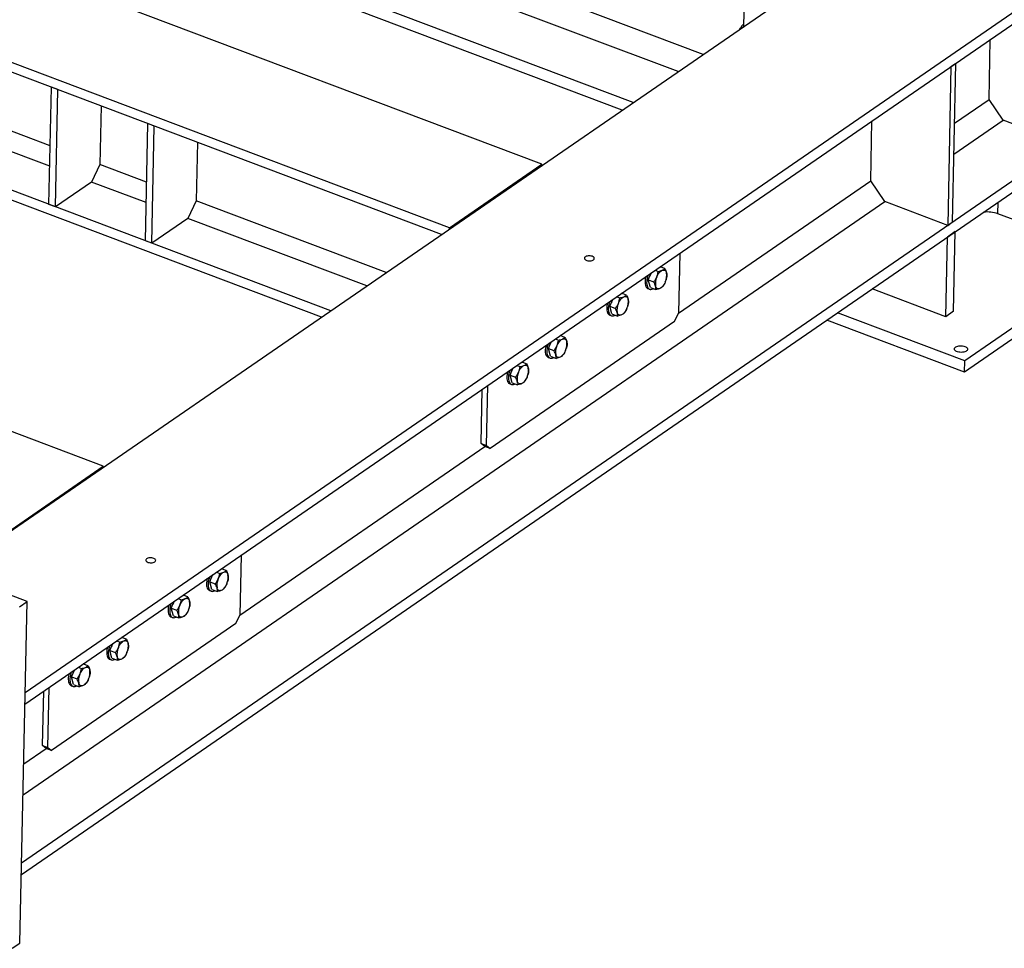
# Model space of a CAD drawing. Header units: millimetres. Extents: x 0 to 841, y 0 to 594.
# Tile 84 of 95: x 668 to 728, y 416 to 472. Entities that reach past the tile are written whole.
import ezdxf

# ---------------------------------------------------------------- set-up
doc = ezdxf.new("R2010")
doc.units = ezdxf.units.MM
doc.layers.add('TRAIT-FORT', color=4, linetype='Continuous', lineweight=25)

msp = doc.modelspace()

# ---------------------------------------------------------------- linework, layer by layer
at = {"layer": 'TRAIT-FORT', "color": 4, "linetype": 'Continuous', "lineweight": 25}
for p, q in [((709.727, 469.732), (636.194, 497.485)), ((708.216, 468.692), (635.545, 496.119)), ((699.937, 463.063), (616.532, 494.542)), ((705.484, 466.812), (632.813, 494.239)), ((704.814, 466.351), (632.798, 493.531)), ((694.344, 459.214), (610.94, 490.693)), ((693.854, 458.808), (610.928, 490.106)), ((687.127, 454.177), (606.098, 484.759)), ((686.572, 453.795), (606.085, 484.172)), ((664.078, 438.314), (728.081, 482.364)), ((668.591, 431.028), (737.832, 478.684)), ((712.347, 479.047), (712.187, 471.426)), ((668.576, 430.32), (737.817, 477.976)), ((670.107, 464.187), (636.161, 477)), ((673.326, 444.748), (589.922, 476.227)), ((670.081, 462.945), (635.656, 475.938)), ((712.158, 471.555), (712.19, 471.561)), ((712.19, 471.543), (712.158, 471.555)), ((727.074, 467.003), (727.15, 470.634)), ((724.768, 468.995), (725.048, 469.187)), ((725.048, 469.187), (724.845, 459.554)), ((724.768, 468.995), (724.566, 459.361)), ((668.374, 420.687), (737.615, 468.342)), ((668.359, 419.979), (737.6, 467.634)), ((670.033, 460.629), (670.182, 467.742)), ((670.572, 467.595), (670.182, 467.742)), ((670.423, 460.482), (670.572, 467.595)), ((724.971, 465.556), (727.074, 467.003)), ((727.932, 465.739), (727.074, 467.003)), ((673.192, 466.606), (673.118, 463.051)), ((675.883, 458.421), (676.033, 465.534)), ((676.423, 465.387), (676.033, 465.534)), ((719.897, 462.063), (719.973, 465.695)), ((724.932, 463.675), (727.932, 465.739)), ((731.743, 464.301), (727.932, 465.739)), ((676.273, 458.274), (676.423, 465.387)), ((679.043, 464.398), (678.968, 460.843)), ((673.118, 463.051), (672.613, 461.989)), ((675.958, 461.979), (673.118, 463.051)), ((694.344, 459.214), (699.937, 463.063)), ((699.935, 462.993), (699.937, 463.063)), ((672.613, 461.989), (670.423, 460.482)), ((675.932, 460.737), (672.613, 461.989)), ((708.229, 454.032), (719.897, 462.063)), ((720.755, 460.8), (719.897, 462.063)), ((668.46, 424.808), (720.755, 460.8)), ((678.968, 460.843), (678.464, 459.781)), ((690.492, 456.494), (678.968, 460.843)), ((724.566, 459.361), (720.755, 460.8)), ((727.617, 460.061), (727.632, 460.774)), ((670.423, 460.482), (670.033, 460.629)), ((731.428, 458.623), (727.617, 460.061)), ((678.464, 459.781), (676.273, 458.274)), ((689.317, 455.685), (678.464, 459.781)), ((724.566, 459.361), (724.845, 459.554)), ((694.343, 459.144), (694.344, 459.214)), ((725.029, 458.982), (724.551, 458.653)), ((724.927, 454.148), (725.029, 458.982)), ((737.254, 459.168), (725.603, 451.149)), ((676.273, 458.274), (675.883, 458.421)), ((724.449, 453.819), (724.551, 458.653)), ((737.239, 458.477), (725.588, 450.458)), ((708.305, 457.664), (708.228, 454.026)), ((706.398, 456.056), (706.575, 456.473)), ((706.813, 456.637), (707.004, 456.565)), ((707.399, 456.734), (707.112, 456.843)), ((706.398, 456.056), (706.735, 455.929)), ((706.524, 455.588), (706.398, 456.056)), ((707.416, 455.892), (707.416, 455.892)), ((707.481, 456.063), (707.481, 456.065)), ((706.387, 455.523), (706.485, 455.486)), ((706.524, 455.588), (706.861, 455.461)), ((724.449, 453.819), (719.979, 455.507)), ((704.068, 454.452), (704.244, 454.87)), ((704.483, 455.034), (704.674, 454.961)), ((705.069, 455.131), (704.781, 455.239)), ((704.068, 454.452), (704.405, 454.325)), ((704.194, 453.985), (704.068, 454.452)), ((705.086, 454.288), (705.086, 454.288)), ((705.151, 454.459), (705.151, 454.462)), ((724.927, 454.148), (724.449, 453.819)), ((707.988, 453.521), (696.803, 445.823)), ((704.057, 453.919), (704.155, 453.882)), ((704.194, 453.985), (704.53, 453.857)), ((707.988, 453.521), (708.228, 454.026)), ((725.588, 450.458), (717.228, 453.614)), ((725.603, 451.149), (717.882, 454.063)), ((700.339, 451.886), (700.516, 452.303)), ((700.754, 452.468), (700.946, 452.395)), ((701.341, 452.565), (701.053, 452.673)), ((700.339, 451.886), (700.676, 451.759)), ((700.465, 451.419), (700.339, 451.886)), ((701.358, 451.722), (701.358, 451.722)), ((701.422, 451.893), (701.423, 451.896)), ((700.329, 451.353), (700.426, 451.316)), ((700.465, 451.419), (700.802, 451.291)), ((725.588, 450.458), (725.603, 451.149)), ((698.009, 450.282), (698.186, 450.7)), ((698.424, 450.864), (698.615, 450.792)), ((699.011, 450.961), (698.723, 451.069)), ((698.009, 450.282), (698.346, 450.155)), ((698.135, 449.815), (698.009, 450.282)), ((699.027, 450.118), (699.028, 450.119)), ((699.092, 450.289), (699.093, 450.292)), ((696.252, 446.13), (696.321, 449.416)), ((696.577, 446.007), (696.654, 449.645)), ((697.999, 449.749), (698.096, 449.713)), ((698.135, 449.815), (698.472, 449.688)), ((681.618, 435.717), (696.478, 445.945)), ((696.252, 446.13), (696.577, 446.007)), ((696.478, 445.945), (696.252, 446.13)), ((696.803, 445.823), (696.478, 445.945)), ((696.577, 446.007), (696.803, 445.823)), ((667.734, 440.899), (673.326, 444.748)), ((673.325, 444.678), (673.326, 444.748)), ((668.707, 436.541), (657.655, 440.712)), ((681.694, 439.349), (681.618, 435.711)), ((679.787, 437.741), (679.964, 438.158)), ((680.202, 438.322), (680.393, 438.25)), ((680.788, 438.419), (680.501, 438.528)), ((679.787, 437.741), (680.124, 437.614)), ((679.913, 437.273), (679.787, 437.741)), ((680.805, 437.577), (680.805, 437.577)), ((680.87, 437.748), (680.871, 437.75)), ((678.458, 436.815), (678.171, 436.924)), ((679.776, 437.208), (679.874, 437.171)), ((679.913, 437.273), (680.25, 437.146)), ((668.241, 436.22), (668.707, 436.541)), ((668.272, 415.823), (668.707, 436.541)), ((677.457, 436.137), (677.634, 436.554)), ((677.872, 436.718), (678.063, 436.646)), ((677.446, 435.604), (677.544, 435.567)), ((677.457, 436.137), (677.794, 436.01)), ((677.583, 435.669), (677.457, 436.137)), ((677.583, 435.669), (677.92, 435.542)), ((678.475, 435.973), (678.475, 435.973)), ((678.54, 436.144), (678.54, 436.147)), ((681.377, 435.206), (681.618, 435.711)), ((681.377, 435.206), (670.192, 427.507)), ((673.729, 433.571), (673.905, 433.988)), ((674.144, 434.152), (674.335, 434.08)), ((674.73, 434.249), (674.442, 434.358)), ((673.729, 433.571), (674.065, 433.444)), ((673.855, 433.103), (673.729, 433.571)), ((674.747, 433.407), (674.747, 433.407)), ((674.811, 433.578), (674.812, 433.581)), ((672.4, 432.646), (672.112, 432.754)), ((673.718, 433.038), (673.815, 433.001)), ((673.855, 433.103), (674.191, 432.976)), ((671.398, 431.967), (671.575, 432.385)), ((671.813, 432.549), (672.005, 432.477)), ((672.481, 431.974), (672.482, 431.977)), ((671.388, 431.434), (671.485, 431.398)), ((671.398, 431.967), (671.735, 431.84)), ((671.524, 431.5), (671.398, 431.967)), ((671.524, 431.5), (671.861, 431.373)), ((672.417, 431.803), (672.417, 431.803)), ((669.642, 427.815), (669.711, 431.101)), ((669.967, 427.692), (670.043, 431.33)), ((669.642, 427.815), (669.967, 427.692)), ((669.867, 427.63), (669.642, 427.815)), ((668.5, 426.689), (669.867, 427.63)), ((670.192, 427.507), (669.867, 427.63)), ((669.967, 427.692), (670.192, 427.507)), ((667.806, 415.502), (668.272, 415.823))]:
    msp.add_line(p, q, dxfattribs=at)
at = {"layer": 'TRAIT-FORT', "color": 4, "linetype": 'Continuous', "lineweight": 25, "flags": 128}
for points in [[(703, 457.482), (702.943, 457.498), (702.881, 457.509), (702.817, 457.513), (702.752, 457.509), (702.691, 457.499), (702.637, 457.482), (702.591, 457.46), (702.556, 457.433), (702.534, 457.402), (702.525, 457.37), (702.53, 457.337), (702.549, 457.306), (702.581, 457.277), (702.625, 457.252), (702.678, 457.232), (702.737, 457.218), (702.801, 457.211), (702.866, 457.211), (702.929, 457.218), (702.987, 457.231), (703.037, 457.251), (703.078, 457.276), (703.107, 457.305), (703.122, 457.336), (703.124, 457.369), (703.112, 457.401), (703.086, 457.432), (703.048, 457.459), (703, 457.482)], [(706.913, 456.23), (706.946, 456.301), (706.982, 456.368), (707.022, 456.43), (707.064, 456.486), (707.109, 456.535), (707.154, 456.577), (707.2, 456.61), (707.245, 456.633)], [(707.198, 456.81), (707.174, 456.865), (707.166, 456.88)], [(707.245, 456.633), (707.289, 456.648), (707.331, 456.652), (707.371, 456.647), (707.407, 456.633), (707.439, 456.608), (707.466, 456.575), (707.489, 456.534), (707.506, 456.484)], [(706.247, 456.248), (706.233, 456.19), (706.215, 456.09), (706.205, 455.993), (706.204, 455.901), (706.211, 455.816), (706.226, 455.739), (706.248, 455.671), (706.279, 455.614), (706.316, 455.569), (706.36, 455.536), (706.387, 455.523)], [(706.384, 456.342), (706.356, 456.255), (706.331, 456.154), (706.313, 456.053), (706.303, 455.956), (706.301, 455.864), (706.308, 455.779), (706.323, 455.702), (706.346, 455.634), (706.376, 455.577), (706.414, 455.532), (706.457, 455.499), (706.507, 455.479), (706.56, 455.473), (706.618, 455.481), (706.678, 455.502), (706.711, 455.518)], [(707.434, 455.932), (707.401, 455.862), (707.365, 455.795), (707.325, 455.733), (707.283, 455.677), (707.238, 455.627), (707.193, 455.586), (707.147, 455.553), (707.102, 455.529)], [(704.868, 455.206), (704.844, 455.261), (704.836, 455.276)], [(707.102, 455.529), (707.058, 455.515), (707.016, 455.51), (706.976, 455.515), (706.94, 455.53), (706.908, 455.554), (706.881, 455.587), (706.858, 455.629), (706.841, 455.679)], [(704.054, 454.739), (704.026, 454.651), (704.001, 454.55), (703.983, 454.45), (703.973, 454.353), (703.971, 454.261), (703.978, 454.175), (703.993, 454.098), (704.016, 454.03), (704.046, 453.973), (704.083, 453.928), (704.127, 453.895), (704.176, 453.876), (704.23, 453.87), (704.288, 453.877), (704.348, 453.898), (704.38, 453.914)], [(704.583, 454.627), (704.615, 454.697), (704.652, 454.764), (704.692, 454.826), (704.734, 454.882), (704.779, 454.931), (704.824, 454.973), (704.87, 455.006), (704.915, 455.03)], [(704.915, 455.03), (704.959, 455.044), (705.001, 455.049), (705.041, 455.044), (705.077, 455.029), (705.109, 455.005), (705.136, 454.971), (705.159, 454.93), (705.176, 454.88)], [(703.917, 454.644), (703.903, 454.587), (703.885, 454.486), (703.875, 454.39), (703.874, 454.298), (703.88, 454.212), (703.895, 454.135), (703.918, 454.067), (703.949, 454.01), (703.986, 453.965), (704.03, 453.932), (704.057, 453.919)], [(704.772, 453.926), (704.728, 453.911), (704.685, 453.907), (704.646, 453.912), (704.61, 453.926), (704.578, 453.951), (704.551, 453.984), (704.528, 454.025), (704.511, 454.075)], [(705.104, 454.328), (705.071, 454.258), (705.035, 454.191), (704.995, 454.129), (704.952, 454.073), (704.908, 454.024), (704.863, 453.982), (704.817, 453.949), (704.772, 453.926)], [(700.854, 452.061), (700.887, 452.131), (700.924, 452.198), (700.964, 452.26), (701.006, 452.316), (701.05, 452.365), (701.096, 452.407), (701.141, 452.44), (701.187, 452.464)], [(701.14, 452.64), (701.116, 452.695), (701.107, 452.71)], [(701.187, 452.464), (701.231, 452.478), (701.273, 452.483), (701.312, 452.478), (701.348, 452.463), (701.38, 452.439), (701.408, 452.405), (701.43, 452.364), (701.447, 452.314)], [(700.188, 452.078), (700.175, 452.021), (700.157, 451.92), (700.147, 451.823), (700.145, 451.731), (700.152, 451.646), (700.167, 451.569), (700.19, 451.501), (700.22, 451.444), (700.258, 451.399), (700.301, 451.366), (700.329, 451.353)], [(700.326, 452.173), (700.298, 452.085), (700.272, 451.984), (700.254, 451.884), (700.244, 451.787), (700.243, 451.695), (700.25, 451.609), (700.265, 451.532), (700.287, 451.464), (700.318, 451.407), (700.355, 451.362), (700.399, 451.329), (700.448, 451.31), (700.502, 451.303), (700.559, 451.311), (700.62, 451.332), (700.652, 451.348)], [(701.376, 451.762), (701.343, 451.692), (701.306, 451.625), (701.266, 451.563), (701.224, 451.507), (701.18, 451.458), (701.134, 451.416), (701.089, 451.383), (701.043, 451.36)], [(725.606, 452.017), (725.663, 451.991), (725.71, 451.96), (725.744, 451.925), (725.765, 451.888), (725.772, 451.85), (725.765, 451.812), (725.743, 451.775), (725.708, 451.742), (725.661, 451.712), (725.603, 451.688), (725.537, 451.67), (725.466, 451.659), (725.39, 451.655), (725.314, 451.658), (725.241, 451.668), (725.171, 451.685), (725.11, 451.709), (725.057, 451.737), (725.016, 451.77), (724.988, 451.806), (724.974, 451.844), (724.975, 451.883), (724.989, 451.92), (725.018, 451.955), (725.059, 451.987), (725.112, 452.014), (725.174, 452.035), (725.243, 452.05), (725.317, 452.057), (725.393, 452.058), (725.468, 452.051), (725.54, 452.037), (725.606, 452.017)], [(698.81, 451.037), (698.786, 451.092), (698.777, 451.107)], [(701.043, 451.36), (700.999, 451.345), (700.957, 451.34), (700.918, 451.346), (700.882, 451.36), (700.85, 451.384), (700.822, 451.418), (700.8, 451.459), (700.783, 451.509)], [(697.996, 450.569), (697.968, 450.482), (697.942, 450.38), (697.924, 450.28), (697.914, 450.183), (697.913, 450.091), (697.919, 450.006), (697.934, 449.928), (697.957, 449.861), (697.988, 449.803), (698.025, 449.758), (698.069, 449.725), (698.118, 449.706), (698.172, 449.7), (698.229, 449.707), (698.289, 449.728), (698.322, 449.744)], [(698.524, 450.457), (698.557, 450.528), (698.593, 450.595), (698.633, 450.657), (698.676, 450.713), (698.72, 450.762), (698.765, 450.803), (698.811, 450.836), (698.857, 450.86)], [(698.857, 450.86), (698.901, 450.874), (698.943, 450.879), (698.982, 450.874), (699.018, 450.859), (699.05, 450.835), (699.078, 450.802), (699.1, 450.76), (699.117, 450.711)], [(697.858, 450.474), (697.844, 450.417), (697.827, 450.317), (697.817, 450.22), (697.815, 450.128), (697.822, 450.042), (697.837, 449.965), (697.86, 449.897), (697.89, 449.84), (697.927, 449.795), (697.971, 449.762), (697.999, 449.749)], [(698.713, 449.756), (698.669, 449.741), (698.627, 449.737), (698.588, 449.742), (698.552, 449.757), (698.52, 449.781), (698.492, 449.814), (698.47, 449.856), (698.453, 449.905)], [(699.045, 450.159), (699.013, 450.088), (698.976, 450.021), (698.936, 449.959), (698.894, 449.903), (698.85, 449.854), (698.804, 449.813), (698.758, 449.78), (698.713, 449.756)], [(676.452, 438.95), (676.483, 438.978), (676.502, 439.009), (676.508, 439.041), (676.499, 439.074), (676.476, 439.105), (676.441, 439.133), (676.395, 439.157), (676.341, 439.175), (676.28, 439.188), (676.216, 439.193), (676.151, 439.191), (676.089, 439.183), (676.033, 439.167), (675.984, 439.146), (675.947, 439.12), (675.921, 439.091), (675.909, 439.059), (675.911, 439.026), (675.926, 438.994), (675.955, 438.964), (675.996, 438.938), (676.046, 438.917), (676.105, 438.901), (676.168, 438.892), (676.232, 438.891), (676.296, 438.896), (676.356, 438.908), (676.408, 438.926), (676.452, 438.95)], [(680.587, 438.495), (680.563, 438.55), (680.555, 438.565)], [(679.774, 438.027), (679.746, 437.94), (679.72, 437.839), (679.702, 437.738), (679.692, 437.641), (679.691, 437.549), (679.697, 437.464), (679.712, 437.387), (679.735, 437.319), (679.765, 437.262), (679.803, 437.217), (679.847, 437.184), (679.896, 437.164), (679.95, 437.158), (680.007, 437.166), (680.067, 437.187), (680.1, 437.203)], [(680.302, 437.915), (680.335, 437.986), (680.371, 438.053), (680.411, 438.115), (680.454, 438.171), (680.498, 438.22), (680.543, 438.262), (680.589, 438.294), (680.634, 438.318)], [(680.634, 438.318), (680.678, 438.333), (680.721, 438.337), (680.76, 438.332), (680.796, 438.318), (680.828, 438.293), (680.855, 438.26), (680.878, 438.219), (680.895, 438.169)], [(679.636, 437.933), (679.622, 437.875), (679.604, 437.775), (679.595, 437.678), (679.593, 437.586), (679.6, 437.501), (679.615, 437.424), (679.638, 437.356), (679.668, 437.299), (679.705, 437.253), (679.749, 437.221), (679.776, 437.208)], [(680.491, 437.214), (680.447, 437.2), (680.405, 437.195), (680.365, 437.2), (680.329, 437.215), (680.297, 437.239), (680.27, 437.272), (680.247, 437.314), (680.23, 437.363)], [(680.823, 437.617), (680.791, 437.546), (680.754, 437.48), (680.714, 437.418), (680.672, 437.361), (680.627, 437.312), (680.582, 437.271), (680.536, 437.238), (680.491, 437.214)], [(678.257, 436.891), (678.233, 436.946), (678.225, 436.961)], [(677.306, 436.329), (677.292, 436.272), (677.274, 436.171), (677.264, 436.074), (677.263, 435.982), (677.27, 435.897), (677.285, 435.82), (677.307, 435.752), (677.338, 435.695), (677.375, 435.65), (677.419, 435.617), (677.446, 435.604)], [(677.443, 436.424), (677.415, 436.336), (677.39, 436.235), (677.372, 436.135), (677.362, 436.038), (677.36, 435.946), (677.367, 435.86), (677.382, 435.783), (677.405, 435.715), (677.435, 435.658), (677.473, 435.613), (677.516, 435.58), (677.566, 435.561), (677.619, 435.554), (677.677, 435.562), (677.737, 435.583), (677.77, 435.599)], [(677.972, 436.312), (678.005, 436.382), (678.041, 436.449), (678.081, 436.511), (678.123, 436.567), (678.168, 436.616), (678.213, 436.658), (678.259, 436.691), (678.304, 436.714)], [(678.304, 436.714), (678.348, 436.729), (678.39, 436.734), (678.43, 436.729), (678.466, 436.714), (678.498, 436.69), (678.525, 436.656), (678.548, 436.615), (678.565, 436.565)], [(678.161, 435.611), (678.117, 435.596), (678.075, 435.591), (678.035, 435.596), (677.999, 435.611), (677.967, 435.635), (677.94, 435.669), (677.917, 435.71), (677.9, 435.76)], [(678.493, 436.013), (678.46, 435.943), (678.424, 435.876), (678.384, 435.814), (678.342, 435.758), (678.297, 435.709), (678.252, 435.667), (678.206, 435.634), (678.161, 435.611)], [(674.529, 434.325), (674.505, 434.38), (674.496, 434.395)], [(673.577, 433.763), (673.564, 433.706), (673.546, 433.605), (673.536, 433.508), (673.535, 433.416), (673.541, 433.331), (673.556, 433.254), (673.579, 433.186), (673.609, 433.129), (673.647, 433.084), (673.691, 433.051), (673.718, 433.038)], [(673.715, 433.857), (673.687, 433.77), (673.661, 433.669), (673.643, 433.569), (673.634, 433.472), (673.632, 433.38), (673.639, 433.294), (673.654, 433.217), (673.677, 433.149), (673.707, 433.092), (673.744, 433.047), (673.788, 433.014), (673.837, 432.995), (673.891, 432.988), (673.949, 432.996), (674.009, 433.017), (674.041, 433.033)], [(674.244, 433.746), (674.276, 433.816), (674.313, 433.883), (674.353, 433.945), (674.395, 434.001), (674.439, 434.05), (674.485, 434.092), (674.531, 434.125), (674.576, 434.148)], [(674.576, 434.148), (674.62, 434.163), (674.662, 434.168), (674.701, 434.162), (674.737, 434.148), (674.769, 434.124), (674.797, 434.09), (674.819, 434.049), (674.836, 433.999)], [(674.432, 433.044), (674.388, 433.03), (674.346, 433.025), (674.307, 433.03), (674.271, 433.045), (674.239, 433.069), (674.211, 433.103), (674.189, 433.144), (674.172, 433.194)], [(674.765, 433.447), (674.732, 433.377), (674.695, 433.31), (674.656, 433.248), (674.613, 433.192), (674.569, 433.143), (674.523, 433.101), (674.478, 433.068), (674.432, 433.044)], [(672.199, 432.722), (672.175, 432.777), (672.166, 432.791)], [(671.247, 432.159), (671.234, 432.102), (671.216, 432.002), (671.206, 431.905), (671.204, 431.813), (671.211, 431.727), (671.226, 431.65), (671.249, 431.582), (671.279, 431.525), (671.317, 431.48), (671.36, 431.447), (671.388, 431.434)], [(671.385, 432.254), (671.357, 432.167), (671.331, 432.065), (671.313, 431.965), (671.303, 431.868), (671.302, 431.776), (671.309, 431.69), (671.324, 431.613), (671.346, 431.545), (671.377, 431.488), (671.414, 431.443), (671.458, 431.41), (671.507, 431.391), (671.561, 431.385), (671.618, 431.392), (671.679, 431.413), (671.711, 431.429)], [(671.913, 432.142), (671.946, 432.213), (671.983, 432.279), (672.023, 432.341), (672.065, 432.397), (672.109, 432.447), (672.155, 432.488), (672.2, 432.521), (672.246, 432.545)], [(672.246, 432.545), (672.29, 432.559), (672.332, 432.564), (672.371, 432.559), (672.407, 432.544), (672.439, 432.52), (672.467, 432.487), (672.489, 432.445), (672.506, 432.396)], [(672.102, 431.441), (672.058, 431.426), (672.016, 431.422), (671.977, 431.427), (671.941, 431.441), (671.909, 431.466), (671.881, 431.499), (671.859, 431.54), (671.842, 431.59)], [(672.435, 431.844), (672.402, 431.773), (672.365, 431.706), (672.325, 431.644), (672.283, 431.588), (672.239, 431.539), (672.193, 431.497), (672.148, 431.465), (672.102, 431.441)]]:
    msp.add_lwpolyline(points, dxfattribs=at)
at = {"layer": 'TRAIT-FORT', "color": 4, "linetype": 'Continuous', "lineweight": 25}
for centre, radius, start, end in [((726.956, 458.182), 1.991, 70.61065, 96.12947), ((707.54, 455.943), 1.101, 151.64547, 162.48874), ((706.61, 456.32), 0.91, 334.79682, 10.39866), ((707.737, 455.843), 0.91, 154.79682, 190.39866), ((705.21, 454.339), 1.101, 151.64547, 162.48874), ((704.28, 454.716), 0.91, 334.79682, 10.39866), ((705.406, 454.239), 0.91, 154.79682, 190.39866), ((701.482, 451.773), 1.101, 151.64547, 162.48874), ((700.552, 452.15), 0.91, 334.79682, 10.39866), ((701.678, 451.673), 0.91, 154.79682, 190.39866), ((699.152, 450.169), 1.101, 151.64547, 162.48874), ((698.222, 450.546), 0.91, 334.79682, 10.39866), ((699.348, 450.069), 0.91, 154.79682, 190.39866), ((680.93, 437.628), 1.101, 151.64547, 162.48874), ((680, 438.005), 0.91, 334.79682, 10.39866), ((681.126, 437.528), 0.91, 154.79682, 190.39866), ((678.599, 436.024), 1.101, 151.64547, 162.48874), ((678.796, 435.924), 0.91, 154.79682, 190.39866), ((677.669, 436.401), 0.91, 334.79682, 10.39866), ((674.871, 433.458), 1.101, 151.64547, 162.48874), ((673.941, 433.835), 0.91, 334.79682, 10.39866), ((675.067, 433.358), 0.91, 154.79682, 190.39866), ((672.541, 431.854), 1.101, 151.64547, 162.48874), ((672.737, 431.754), 0.91, 154.79682, 190.39866), ((671.611, 432.231), 0.91, 334.79682, 10.39866)]:
    msp.add_arc(centre, radius, start, end, dxfattribs=at)
for points, knots in [([(711.957, 471.267), (711.977, 471.3), (712.037, 471.399), (712.11, 471.492), (712.158, 471.555)], [0, 0, 0, 0, 0.331849, 1, 1, 1, 1]), ([(706.913, 456.23), (706.933, 456.285), (706.975, 456.394), (706.994, 456.508), (707.004, 456.565)], [0, 0, 0, 0, 0.4945107, 1, 1, 1, 1]), ([(707.004, 456.565), (707.048, 456.574), (707.138, 456.593), (707.209, 456.62), (707.245, 456.633)], [0, 0, 0, 0, 0.495458, 1, 1, 1, 1]), ([(707.245, 456.633), (707.276, 456.648), (707.339, 456.679), (707.379, 456.716), (707.399, 456.734)], [0, 0, 0, 0, 0.494511, 1, 1, 1, 1]), ([(707.399, 456.734), (707.422, 456.692), (707.467, 456.606), (707.493, 456.525), (707.506, 456.484)], [0, 0, 0, 0, 0.495458, 1, 1, 1, 1]), ([(707.506, 456.484), (707.514, 456.446), (707.531, 456.368), (707.527, 456.301), (707.525, 456.267)], [0, 0, 0, 0, 0.494511, 1, 1, 1, 1]), ([(706.735, 455.929), (706.769, 455.976), (706.837, 456.071), (706.888, 456.177), (706.913, 456.23)], [0, 0, 0, 0, 0.495458, 1, 1, 1, 1]), ([(706.841, 455.679), (706.828, 455.719), (706.803, 455.799), (706.758, 455.885), (706.735, 455.929)], [0, 0, 0, 0, 0.494511, 1, 1, 1, 1]), ([(707.434, 455.932), (707.409, 455.88), (707.359, 455.774), (707.291, 455.678), (707.256, 455.63)], [0, 0, 0, 0, 0.4945107, 1, 1, 1, 1]), ([(707.525, 456.267), (707.517, 456.21), (707.506, 456.142), (707.483, 456.077), (707.479, 456.065)], [0, 0, 0, 0, 0.829062, 1, 1, 1, 1]), ([(706.861, 455.461), (706.863, 455.495), (706.867, 455.562), (706.85, 455.639), (706.841, 455.679)], [0, 0, 0, 0, 0.495458, 1, 1, 1, 1]), ([(707.102, 455.529), (707.066, 455.516), (706.995, 455.489), (706.906, 455.471), (706.861, 455.461)], [0, 0, 0, 0, 0.494511, 1, 1, 1, 1]), ([(707.256, 455.63), (707.236, 455.612), (707.196, 455.575), (707.133, 455.545), (707.102, 455.529)], [0, 0, 0, 0, 0.495458, 1, 1, 1, 1]), ([(704.583, 454.627), (704.603, 454.681), (704.644, 454.79), (704.664, 454.904), (704.674, 454.961)], [0, 0, 0, 0, 0.4945107, 1, 1, 1, 1]), ([(704.674, 454.961), (704.718, 454.971), (704.807, 454.989), (704.879, 455.016), (704.915, 455.03)], [0, 0, 0, 0, 0.495458, 1, 1, 1, 1]), ([(704.915, 455.03), (704.946, 455.045), (705.008, 455.075), (705.049, 455.112), (705.069, 455.131)], [0, 0, 0, 0, 0.494511, 1, 1, 1, 1]), ([(705.069, 455.131), (705.091, 455.088), (705.137, 455.002), (705.163, 454.921), (705.176, 454.88)], [0, 0, 0, 0, 0.495458, 1, 1, 1, 1]), ([(705.176, 454.88), (705.184, 454.842), (705.201, 454.765), (705.197, 454.697), (705.195, 454.663)], [0, 0, 0, 0, 0.494511, 1, 1, 1, 1]), ([(704.405, 454.325), (704.439, 454.372), (704.507, 454.467), (704.557, 454.573), (704.583, 454.627)], [0, 0, 0, 0, 0.495458, 1, 1, 1, 1]), ([(704.511, 454.075), (704.498, 454.115), (704.473, 454.196), (704.427, 454.281), (704.405, 454.325)], [0, 0, 0, 0, 0.494511, 1, 1, 1, 1]), ([(704.53, 453.857), (704.532, 453.891), (704.536, 453.958), (704.52, 454.036), (704.511, 454.075)], [0, 0, 0, 0, 0.495458, 1, 1, 1, 1]), ([(705.104, 454.328), (705.079, 454.276), (705.029, 454.17), (704.96, 454.075), (704.926, 454.027)], [0, 0, 0, 0, 0.4945107, 1, 1, 1, 1]), ([(705.195, 454.663), (705.186, 454.607), (705.176, 454.538), (705.153, 454.473), (705.149, 454.462)], [0, 0, 0, 0, 0.829062, 1, 1, 1, 1]), ([(704.772, 453.926), (704.736, 453.912), (704.665, 453.885), (704.576, 453.867), (704.53, 453.857)], [0, 0, 0, 0, 0.494511, 1, 1, 1, 1]), ([(704.926, 454.027), (704.906, 454.008), (704.866, 453.971), (704.803, 453.941), (704.772, 453.926)], [0, 0, 0, 0, 0.495458, 1, 1, 1, 1]), ([(700.854, 452.061), (700.875, 452.115), (700.916, 452.224), (700.936, 452.338), (700.946, 452.395)], [0, 0, 0, 0, 0.4945107, 1, 1, 1, 1]), ([(700.946, 452.395), (700.99, 452.405), (701.079, 452.423), (701.151, 452.45), (701.187, 452.464)], [0, 0, 0, 0, 0.495458, 1, 1, 1, 1]), ([(701.187, 452.464), (701.218, 452.479), (701.28, 452.509), (701.32, 452.546), (701.341, 452.565)], [0, 0, 0, 0, 0.494511, 1, 1, 1, 1]), ([(701.341, 452.565), (701.363, 452.522), (701.408, 452.436), (701.434, 452.355), (701.447, 452.314)], [0, 0, 0, 0, 0.495458, 1, 1, 1, 1]), ([(701.447, 452.314), (701.456, 452.276), (701.473, 452.199), (701.469, 452.131), (701.467, 452.097)], [0, 0, 0, 0, 0.494511, 1, 1, 1, 1]), ([(700.676, 451.759), (700.71, 451.806), (700.779, 451.901), (700.829, 452.007), (700.854, 452.061)], [0, 0, 0, 0, 0.495458, 1, 1, 1, 1]), ([(700.783, 451.509), (700.77, 451.549), (700.744, 451.63), (700.699, 451.715), (700.676, 451.759)], [0, 0, 0, 0, 0.494511, 1, 1, 1, 1]), ([(701.376, 451.762), (701.351, 451.71), (701.301, 451.604), (701.232, 451.509), (701.197, 451.461)], [0, 0, 0, 0, 0.4945107, 1, 1, 1, 1]), ([(701.467, 452.097), (701.458, 452.041), (701.448, 451.972), (701.425, 451.907), (701.421, 451.895)], [0, 0, 0, 0, 0.829062, 1, 1, 1, 1]), ([(700.802, 451.291), (700.804, 451.325), (700.808, 451.392), (700.791, 451.47), (700.783, 451.509)], [0, 0, 0, 0, 0.495458, 1, 1, 1, 1]), ([(701.043, 451.36), (701.008, 451.346), (700.937, 451.319), (700.847, 451.301), (700.802, 451.291)], [0, 0, 0, 0, 0.494511, 1, 1, 1, 1]), ([(701.197, 451.461), (701.177, 451.442), (701.137, 451.405), (701.075, 451.375), (701.043, 451.36)], [0, 0, 0, 0, 0.495458, 1, 1, 1, 1]), ([(698.524, 450.457), (698.545, 450.511), (698.586, 450.621), (698.605, 450.734), (698.615, 450.792)], [0, 0, 0, 0, 0.4945107, 1, 1, 1, 1]), ([(698.615, 450.792), (698.66, 450.801), (698.749, 450.819), (698.82, 450.846), (698.857, 450.86)], [0, 0, 0, 0, 0.495458, 1, 1, 1, 1]), ([(698.857, 450.86), (698.887, 450.875), (698.95, 450.905), (698.99, 450.942), (699.011, 450.961)], [0, 0, 0, 0, 0.494511, 1, 1, 1, 1]), ([(699.011, 450.961), (699.033, 450.918), (699.078, 450.832), (699.104, 450.751), (699.117, 450.711)], [0, 0, 0, 0, 0.495458, 1, 1, 1, 1]), ([(699.136, 450.493), (699.128, 450.437), (699.118, 450.369), (699.095, 450.303), (699.091, 450.292)], [0, 0, 0, 0, 0.829062, 1, 1, 1, 1]), ([(699.117, 450.711), (699.125, 450.672), (699.142, 450.595), (699.138, 450.527), (699.136, 450.493)], [0, 0, 0, 0, 0.494511, 1, 1, 1, 1]), ([(698.346, 450.155), (698.38, 450.202), (698.449, 450.297), (698.499, 450.403), (698.524, 450.457)], [0, 0, 0, 0, 0.495458, 1, 1, 1, 1]), ([(698.453, 449.905), (698.44, 449.945), (698.414, 450.026), (698.369, 450.112), (698.346, 450.155)], [0, 0, 0, 0, 0.494511, 1, 1, 1, 1]), ([(698.472, 449.688), (698.474, 449.721), (698.478, 449.788), (698.461, 449.866), (698.453, 449.905)], [0, 0, 0, 0, 0.495458, 1, 1, 1, 1]), ([(699.045, 450.159), (699.021, 450.106), (698.971, 450), (698.902, 449.905), (698.867, 449.857)], [0, 0, 0, 0, 0.4945107, 1, 1, 1, 1]), ([(698.713, 449.756), (698.678, 449.742), (698.606, 449.715), (698.517, 449.697), (698.472, 449.688)], [0, 0, 0, 0, 0.494511, 1, 1, 1, 1]), ([(698.867, 449.857), (698.847, 449.838), (698.807, 449.801), (698.745, 449.771), (698.713, 449.756)], [0, 0, 0, 0, 0.495458, 1, 1, 1, 1]), ([(680.302, 437.915), (680.322, 437.97), (680.364, 438.079), (680.383, 438.193), (680.393, 438.25)], [0, 0, 0, 0, 0.4945107, 1, 1, 1, 1]), ([(680.393, 438.25), (680.437, 438.259), (680.527, 438.278), (680.598, 438.305), (680.634, 438.318)], [0, 0, 0, 0, 0.495458, 1, 1, 1, 1]), ([(680.634, 438.318), (680.665, 438.333), (680.728, 438.364), (680.768, 438.401), (680.788, 438.419)], [0, 0, 0, 0, 0.494511, 1, 1, 1, 1]), ([(680.788, 438.419), (680.811, 438.377), (680.856, 438.291), (680.882, 438.21), (680.895, 438.169)], [0, 0, 0, 0, 0.495458, 1, 1, 1, 1]), ([(680.914, 437.952), (680.906, 437.895), (680.896, 437.827), (680.872, 437.761), (680.868, 437.75)], [0, 0, 0, 0, 0.829062, 1, 1, 1, 1]), ([(680.895, 438.169), (680.903, 438.131), (680.92, 438.053), (680.916, 437.986), (680.914, 437.952)], [0, 0, 0, 0, 0.494511, 1, 1, 1, 1]), ([(680.124, 437.614), (680.158, 437.661), (680.227, 437.756), (680.277, 437.862), (680.302, 437.915)], [0, 0, 0, 0, 0.495458, 1, 1, 1, 1]), ([(680.23, 437.363), (680.218, 437.403), (680.192, 437.484), (680.147, 437.57), (680.124, 437.614)], [0, 0, 0, 0, 0.494511, 1, 1, 1, 1]), ([(680.25, 437.146), (680.252, 437.18), (680.256, 437.247), (680.239, 437.324), (680.23, 437.363)], [0, 0, 0, 0, 0.495458, 1, 1, 1, 1]), ([(680.823, 437.617), (680.798, 437.565), (680.748, 437.458), (680.68, 437.363), (680.645, 437.315)], [0, 0, 0, 0, 0.4945107, 1, 1, 1, 1]), ([(678.304, 436.714), (678.335, 436.729), (678.398, 436.76), (678.438, 436.797), (678.458, 436.815)], [0, 0, 0, 0, 0.494511, 1, 1, 1, 1]), ([(678.458, 436.815), (678.481, 436.773), (678.526, 436.687), (678.552, 436.606), (678.565, 436.565)], [0, 0, 0, 0, 0.495458, 1, 1, 1, 1]), ([(680.491, 437.214), (680.456, 437.201), (680.384, 437.174), (680.295, 437.155), (680.25, 437.146)], [0, 0, 0, 0, 0.494511, 1, 1, 1, 1]), ([(680.645, 437.315), (680.625, 437.297), (680.585, 437.26), (680.522, 437.23), (680.491, 437.214)], [0, 0, 0, 0, 0.495458, 1, 1, 1, 1]), ([(677.794, 436.01), (677.828, 436.057), (677.896, 436.152), (677.947, 436.258), (677.972, 436.312)], [0, 0, 0, 0, 0.495458, 1, 1, 1, 1]), ([(677.972, 436.312), (677.992, 436.366), (678.033, 436.475), (678.053, 436.589), (678.063, 436.646)], [0, 0, 0, 0, 0.4945107, 1, 1, 1, 1]), ([(678.063, 436.646), (678.107, 436.655), (678.197, 436.674), (678.268, 436.701), (678.304, 436.714)], [0, 0, 0, 0, 0.495458, 1, 1, 1, 1]), ([(678.584, 436.348), (678.576, 436.292), (678.565, 436.223), (678.542, 436.158), (678.538, 436.146)], [0, 0, 0, 0, 0.829062, 1, 1, 1, 1]), ([(678.565, 436.565), (678.573, 436.527), (678.59, 436.449), (678.586, 436.382), (678.584, 436.348)], [0, 0, 0, 0, 0.494511, 1, 1, 1, 1]), ([(677.9, 435.76), (677.887, 435.8), (677.862, 435.881), (677.817, 435.966), (677.794, 436.01)], [0, 0, 0, 0, 0.494511, 1, 1, 1, 1]), ([(677.92, 435.542), (677.922, 435.576), (677.925, 435.643), (677.909, 435.721), (677.9, 435.76)], [0, 0, 0, 0, 0.495458, 1, 1, 1, 1]), ([(678.161, 435.611), (678.125, 435.597), (678.054, 435.57), (677.965, 435.552), (677.92, 435.542)], [0, 0, 0, 0, 0.494511, 1, 1, 1, 1]), ([(678.315, 435.712), (678.295, 435.693), (678.255, 435.656), (678.192, 435.626), (678.161, 435.611)], [0, 0, 0, 0, 0.495458, 1, 1, 1, 1]), ([(678.493, 436.013), (678.468, 435.961), (678.418, 435.855), (678.35, 435.76), (678.315, 435.712)], [0, 0, 0, 0, 0.4945107, 1, 1, 1, 1]), ([(674.244, 433.746), (674.264, 433.8), (674.305, 433.909), (674.325, 434.023), (674.335, 434.08)], [0, 0, 0, 0, 0.4945107, 1, 1, 1, 1]), ([(674.335, 434.08), (674.379, 434.089), (674.468, 434.108), (674.54, 434.135), (674.576, 434.148)], [0, 0, 0, 0, 0.495458, 1, 1, 1, 1]), ([(674.576, 434.148), (674.607, 434.163), (674.669, 434.194), (674.71, 434.231), (674.73, 434.249)], [0, 0, 0, 0, 0.494511, 1, 1, 1, 1]), ([(674.73, 434.249), (674.752, 434.207), (674.798, 434.121), (674.823, 434.04), (674.836, 433.999)], [0, 0, 0, 0, 0.495458, 1, 1, 1, 1]), ([(674.856, 433.782), (674.847, 433.726), (674.837, 433.657), (674.814, 433.592), (674.81, 433.58)], [0, 0, 0, 0, 0.829062, 1, 1, 1, 1]), ([(674.836, 433.999), (674.845, 433.961), (674.862, 433.883), (674.858, 433.816), (674.856, 433.782)], [0, 0, 0, 0, 0.494511, 1, 1, 1, 1]), ([(674.065, 433.444), (674.099, 433.491), (674.168, 433.586), (674.218, 433.692), (674.244, 433.746)], [0, 0, 0, 0, 0.495458, 1, 1, 1, 1]), ([(674.172, 433.194), (674.159, 433.234), (674.133, 433.314), (674.088, 433.4), (674.065, 433.444)], [0, 0, 0, 0, 0.494511, 1, 1, 1, 1]), ([(674.191, 432.976), (674.193, 433.01), (674.197, 433.077), (674.18, 433.155), (674.172, 433.194)], [0, 0, 0, 0, 0.495458, 1, 1, 1, 1]), ([(674.765, 433.447), (674.74, 433.395), (674.69, 433.289), (674.621, 433.194), (674.587, 433.145)], [0, 0, 0, 0, 0.4945107, 1, 1, 1, 1]), ([(672.246, 432.545), (672.277, 432.56), (672.339, 432.59), (672.379, 432.627), (672.4, 432.646)], [0, 0, 0, 0, 0.494511, 1, 1, 1, 1]), ([(672.4, 432.646), (672.422, 432.603), (672.467, 432.517), (672.493, 432.436), (672.506, 432.396)], [0, 0, 0, 0, 0.495458, 1, 1, 1, 1]), ([(674.432, 433.044), (674.397, 433.031), (674.326, 433.004), (674.236, 432.986), (674.191, 432.976)], [0, 0, 0, 0, 0.494511, 1, 1, 1, 1]), ([(674.587, 433.145), (674.567, 433.127), (674.526, 433.09), (674.464, 433.06), (674.432, 433.044)], [0, 0, 0, 0, 0.495458, 1, 1, 1, 1]), ([(671.735, 431.84), (671.769, 431.887), (671.838, 431.982), (671.888, 432.088), (671.913, 432.142)], [0, 0, 0, 0, 0.495458, 1, 1, 1, 1]), ([(671.913, 432.142), (671.934, 432.196), (671.975, 432.306), (671.995, 432.419), (672.005, 432.477)], [0, 0, 0, 0, 0.4945107, 1, 1, 1, 1]), ([(672.005, 432.477), (672.049, 432.486), (672.138, 432.504), (672.21, 432.531), (672.246, 432.545)], [0, 0, 0, 0, 0.495458, 1, 1, 1, 1]), ([(672.526, 432.178), (672.517, 432.122), (672.507, 432.054), (672.484, 431.988), (672.48, 431.977)], [0, 0, 0, 0, 0.829062, 1, 1, 1, 1]), ([(672.506, 432.396), (672.515, 432.357), (672.531, 432.28), (672.528, 432.212), (672.526, 432.178)], [0, 0, 0, 0, 0.494511, 1, 1, 1, 1]), ([(671.842, 431.59), (671.829, 431.63), (671.803, 431.711), (671.758, 431.797), (671.735, 431.84)], [0, 0, 0, 0, 0.494511, 1, 1, 1, 1]), ([(671.861, 431.373), (671.863, 431.406), (671.867, 431.473), (671.85, 431.551), (671.842, 431.59)], [0, 0, 0, 0, 0.495458, 1, 1, 1, 1]), ([(672.102, 431.441), (672.067, 431.427), (671.996, 431.4), (671.906, 431.382), (671.861, 431.373)], [0, 0, 0, 0, 0.494511, 1, 1, 1, 1]), ([(672.256, 431.542), (672.236, 431.523), (672.196, 431.486), (672.134, 431.456), (672.102, 431.441)], [0, 0, 0, 0, 0.495458, 1, 1, 1, 1]), ([(672.435, 431.844), (672.41, 431.791), (672.36, 431.685), (672.291, 431.59), (672.256, 431.542)], [0, 0, 0, 0, 0.4945107, 1, 1, 1, 1])]:
    msp.add_open_spline(points, degree=3, knots=knots, dxfattribs=at)

doc.saveas('drawing.dxf')
